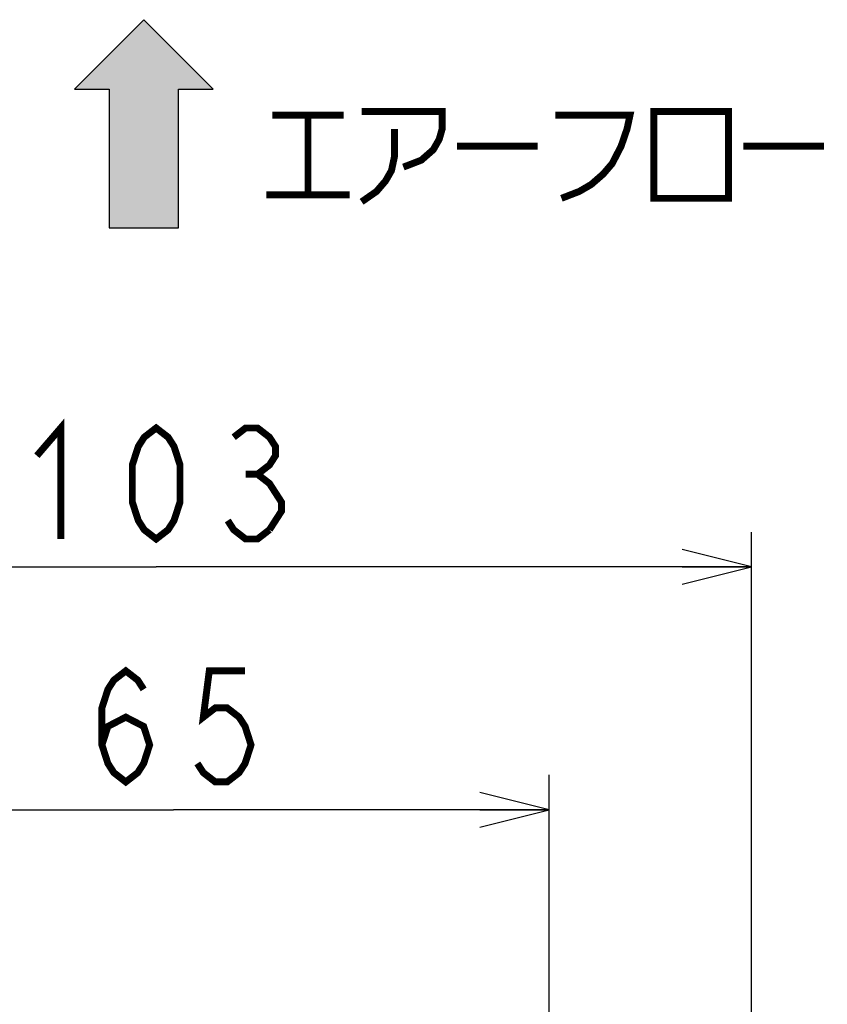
# Model space of a CAD drawing. Extents: x 82 to 1223, y 50 to 823.
# Tile 28 of 35: x 738 to 808, y 661 to 746. Entities that reach past the tile are written whole.
import ezdxf

# ---------------------------------------------------------------- set-up
doc = ezdxf.new("R2010")
doc.units = 0
doc.header["$LTSCALE"] = 69.3
doc.layers.get('0').update_dxf_attribs({"linetype": 'CONTINUOUS'})
doc.layers.add('ALL_DIM', color=7, linetype='CONTINUOUS')
doc.dimstyles.get("Standard").update_dxf_attribs({"dimtxt": 2.5, "dimasz": 2.5, "dimexe": 1.25, "dimexo": 0.625, "dimtad": 1, "dimcen": 2.5, "dimazin": 3, "dimtfac": 1, "dimtmove": 0, "dimatfit": 3})

# ---------------------------------------------------------------- blocks, each defined once
blk = doc.blocks.new('_OPEN')
at = {"color": 0, "linetype": 'BYBLOCK'}
for p, q in [((0, 0), (-1, 0.25)), ((-1, -0.25), (0, 0)), ((-1, 0), (0, 0))]:
    blk.add_line(p, q, dxfattribs=at)
blk = doc.blocks.new('*D20')
at = {"color": 2, "linetype": 'CONTINUOUS'}
for p, q in [((718.75, 654.25), (718.75, 680.75)), ((783.75, 654.25), (783.75, 680.75)), ((718.75, 677.75), (751.25, 677.75)), ((783.75, 677.75), (751.25, 677.75))]:
    blk.add_line(p, q, dxfattribs=at)
at = {"color": 2, "linetype": 'CONTINUOUS', "xscale": 6, "yscale": 6, "zscale": 6, "rotation": 180}
blk.add_blockref('_OPEN', (718.75, 677.75), dxfattribs=at)
at = {"color": 2, "linetype": 'CONTINUOUS', "xscale": 6, "yscale": 6, "zscale": 6}
blk.add_blockref('_OPEN', (783.75, 677.75), dxfattribs=at)
blk = doc.blocks.new('*D24')
at = {"layer": 'ALL_DIM', "color": 2, "linetype": 'CONTINUOUS'}
for p, q in [((698.25, 637.75), (698.25, 701.75)), ((801.25, 637.75), (801.25, 701.75)), ((698.25, 698.75), (749.75, 698.75)), ((801.25, 698.75), (749.75, 698.75))]:
    blk.add_line(p, q, dxfattribs=at)
at = {"layer": 'ALL_DIM', "color": 2, "linetype": 'CONTINUOUS', "xscale": 6, "yscale": 6, "zscale": 6, "rotation": 180}
blk.add_blockref('_OPEN', (698.25, 698.75), dxfattribs=at)
at = {"layer": 'ALL_DIM', "color": 2, "linetype": 'CONTINUOUS', "xscale": 6, "yscale": 6, "zscale": 6}
blk.add_blockref('_OPEN', (801.25, 698.75), dxfattribs=at)
blk = doc.blocks.new('ARROW_BL0', base_point=(748.683, 737.046))
at = {"color": 7, "linetype": 'CONTINUOUS'}
for p, q in [((748.683, 746.046), (742.683, 740.046)), ((754.683, 740.046), (748.683, 746.046)), ((742.683, 740.046), (745.683, 740.046)), ((745.683, 740.046), (745.683, 728.046)), ((751.683, 728.046), (751.683, 740.046)), ((751.683, 740.046), (754.683, 740.046)), ((745.683, 728.046), (751.683, 728.046))]:
    blk.add_line(p, q, dxfattribs=at)
for points in [[(742.683, 740.046), (748.683, 746.046), (745.683, 740.046)], [(748.683, 746.046), (751.683, 728.046), (745.683, 740.046)], [(751.683, 728.046), (748.683, 746.046), (751.683, 740.046)], [(748.683, 746.046), (754.683, 740.046), (751.683, 740.046)], [(751.683, 728.046), (745.683, 728.046), (745.683, 740.046)]]:
    blk.add_solid(points, dxfattribs=at)

msp = doc.modelspace()

# ---------------------------------------------------------------- linework, layer by layer
at = {"color": 2, "linetype": 'CONTINUOUS', "const_width": 0.6}
for points in [[(759.789, 737.802), (765.981, 737.802)], [(762.885, 737.802), (762.885, 730.902)], [(767.529, 738.102), (774.495, 738.102), (774.495, 736.602), (774.237, 735.702), (773.721, 734.802), (772.689, 733.902), (771.141, 733.302)], [(784.299, 737.802), (790.749, 737.802), (790.491, 736.602), (789.975, 735.102), (789.201, 733.602), (788.427, 732.702), (787.395, 731.802), (786.363, 731.202), (784.815, 730.602)], [(792.813, 738.102), (792.813, 730.602), (799.263, 730.602), (799.263, 738.102), (792.813, 738.102)], [(770.367, 736.602), (770.367, 734.202), (770.109, 733.002), (769.593, 732.102), (768.819, 731.202), (767.529, 730.302)], [(775.785, 735.102), (782.751, 735.102)], [(800.553, 735.102), (807.519, 735.102)], [(759.273, 730.902), (766.497, 730.902)], [(745.058, 683.35), (745.574, 684.95), (747.122, 685.75), (748.67, 684.95), (749.186, 683.35), (748.67, 681.75), (748.154, 680.95), (747.122, 680.15), (746.09, 680.95), (745.574, 681.75), (745.058, 683.35), (745.058, 686.55), (745.574, 688.15), (746.09, 688.95), (747.122, 689.75), (748.154, 688.95), (748.67, 688.15)], [(757.442, 689.75), (754.346, 689.75), (753.83, 685.75), (754.862, 686.55), (755.894, 686.55), (756.926, 685.75), (757.442, 684.95), (757.958, 683.35), (757.442, 681.75), (756.926, 680.95), (755.894, 680.15), (754.862, 680.15), (753.83, 680.95), (753.314, 681.75)]]:
    msp.add_lwpolyline(points, dxfattribs=at)
at = {"layer": 'ALL_DIM', "color": 2, "linetype": 'CONTINUOUS', "const_width": 0.6}
for points in [[(739.43, 708.35), (741.494, 710.75), (741.494, 701.15)], [(749.75, 701.15), (748.718, 701.95), (748.202, 702.75), (747.686, 704.35), (747.686, 707.55), (748.202, 709.15), (748.718, 709.95), (749.75, 710.75), (750.782, 709.95), (751.298, 709.15), (751.814, 707.55), (751.814, 704.35), (751.298, 702.75), (750.782, 701.95), (749.75, 701.15)], [(756.458, 709.95), (757.49, 710.75), (758.522, 710.75), (759.554, 709.95), (760.07, 709.15), (760.07, 708.35), (759.554, 707.55), (758.522, 706.75), (759.554, 705.95), (760.07, 705.15), (760.586, 704.35), (760.586, 703.55), (759.554, 701.95)], [(757.49, 706.75), (758.522, 706.75)], [(759.554, 701.95), (758.522, 701.15), (757.49, 701.15), (756.458, 701.95), (755.942, 702.75)]]:
    msp.add_lwpolyline(points, dxfattribs=at)

# ---------------------------------------------------------------- block references
at = {"color": 2, "linetype": 'CONTINUOUS'}
msp.add_blockref('ARROW_BL0', (748.683, 737.046), dxfattribs=at)

# ---------------------------------------------------------------- dimensions: what is measured, and where the dimension line sits
dim = msp.add_linear_dim(base=(783.75, 677.75), p1=(718.75, 654.25), p2=(783.75, 654.25), dimstyle='Standard', dxfattribs=at)
dim.commit()
dim.dimension.update_dxf_attribs({"geometry": '*D20', "text_midpoint": (742.994, 680.15), "dimtype": 128})
at = {"layer": 'ALL_DIM', "color": 2, "linetype": 'CONTINUOUS'}
dim = msp.add_linear_dim(base=(698.25, 698.75), p1=(801.25, 637.75), p2=(698.25, 637.75), angle=180, dimstyle='Standard', dxfattribs=at)
dim.commit()
dim.dimension.update_dxf_attribs({"geometry": '*D24', "text_midpoint": (737.366, 701.15), "dimtype": 128})

doc.saveas('drawing.dxf')
